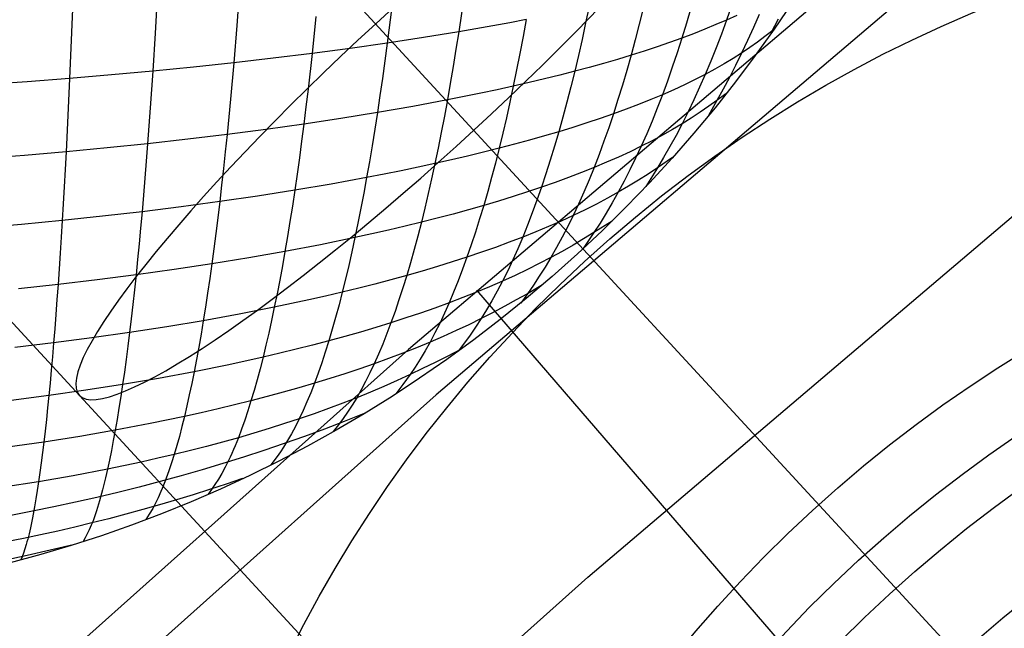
# Model space of a CAD drawing. Extents: x -274 to 274, y -220 to 276.
# Tile 70 of 164: x -197.39 to -192.15, y 213.02 to 216.26. Entities that reach past the tile are written whole.
import ezdxf

# ---------------------------------------------------------------- set-up
doc = ezdxf.new("R2010")
doc.units = 0
doc.layers.add('PREDEFINITO', color=7, linetype='CONTINUOUS')

msp = doc.modelspace()

# ---------------------------------------------------------------- linework, layer by layer
at = {"layer": 'PREDEFINITO'}
for p, q in [((-190.8947, 211.2479, 727.1586), (-200.2818, 221.4356, 724.9967)), ((-190.189, 210.482, 722.2606), (-199.5762, 220.6697, 720.0987)), ((-192.6803, 209.4964, 724.6406), (-201.4675, 219.033, 722.6168)), ((-191.5462, 217.7174, 752.5471), (-195.3221, 214.5088, 752.3957)), ((-191.4024, 217.4743, 754.0514), (-195.1754, 214.2668, 753.9)), ((-194.3678, 213.2974, 754.7666), (-190.617, 216.487, 754.9181)), ((-196.2201, 216.4377, 753.5158), (-196.2357, 216.2337, 753.468)), ((-196.6585, 216.3981, 753.5674), (-196.6704, 216.1918, 753.5202)), ((-195.027, 216.3887, 753.1917), (-195.0549, 216.1994, 753.136)), ((-197.1088, 216.363, 753.5997), (-197.117, 216.1547, 753.5533)), ((-195.4115, 216.3322, 753.3041), (-195.4357, 216.1393, 753.2493)), ((-194.3611, 216.3352, 752.8458), (-194.3796, 216.2468, 752.8148)), ((-194.0735, 216.3247, 752.6365), (-194.0945, 216.2401, 752.6034)), ((-193.82, 216.3257, 752.402), (-193.8437, 216.2451, 752.3668)), ((-193.6035, 216.3387, 752.1417), (-193.6301, 216.2625, 752.1042)), ((-195.8152, 216.2805, 753.3961), (-195.8355, 216.0844, 753.3422)), ((-193.576, 216.2874, 752.044), (-193.6301, 216.2625, 752.1042)), ((-193.4568, 216.2923, 751.8148), (-193.4871, 216.2221, 751.7734)), ((-196.2357, 216.2337, 753.468), (-196.2521, 216.0348, 753.4149)), ((-194.8726, 216.2314, 753.0714), (-194.9631, 216.2153, 753.1043)), ((-194.7835, 216.2479, 753.0372), (-194.8726, 216.2314, 753.0714)), ((-194.6959, 216.2647, 753.0016), (-194.7835, 216.2479, 753.0372)), ((-194.6959, 216.2647, 753.0016), (-194.7124, 216.1741, 752.9712)), ((-194.3796, 216.2468, 752.8148), (-194.3985, 216.1597, 752.7824)), ((-194.0945, 216.2401, 752.6034), (-194.1161, 216.1568, 752.569)), ((-193.8437, 216.2451, 752.3668), (-193.868, 216.166, 752.3302)), ((-193.6864, 216.2379, 752.1628), (-193.7448, 216.2136, 752.2201)), ((-193.6301, 216.2625, 752.1042), (-193.6864, 216.2379, 752.1628)), ((-193.6301, 216.2625, 752.1042), (-193.6573, 216.1877, 752.0652)), ((-193.4871, 216.2221, 751.7734), (-193.518, 216.1536, 751.7306)), ((-193.3559, 216.2677, 751.4581), (-193.3938, 216.1922, 751.4067)), ((-196.6704, 216.1918, 753.5202), (-196.683, 215.9905, 753.468)), ((-195.2428, 216.1687, 753.1952), (-195.4357, 216.1393, 753.2493)), ((-195.0549, 216.1994, 753.136), (-195.2428, 216.1687, 753.1952)), ((-195.0549, 216.1994, 753.136), (-195.0695, 216.1067, 753.1061)), ((-194.9631, 216.2153, 753.1043), (-195.0549, 216.1994, 753.136)), ((-194.7124, 216.1741, 752.9712), (-194.7293, 216.0848, 752.9394)), ((-193.868, 216.166, 752.3302), (-193.9326, 216.1427, 752.3831)), ((-193.868, 216.166, 752.3302), (-193.8929, 216.0883, 752.2921)), ((-193.8054, 216.1896, 752.2758), (-193.868, 216.166, 752.3302)), ((-193.7448, 216.2136, 752.2201), (-193.8054, 216.1896, 752.2758)), ((-193.6573, 216.1877, 752.0652), (-193.6852, 216.1145, 752.0247)), ((-193.4262, 216.174, 751.4835), (-193.4656, 216.1448, 751.552)), ((-193.3836, 216.2068, 751.4059), (-193.4262, 216.174, 751.4835)), ((-197.117, 216.1547, 753.5533), (-197.1257, 215.9514, 753.5019)), ((-195.4357, 216.1393, 753.2493), (-195.6334, 216.1112, 753.2983)), ((-195.4357, 216.1393, 753.2493), (-195.4482, 216.0448, 753.22)), ((-194.3985, 216.1597, 752.7824), (-194.418, 216.074, 752.7487)), ((-194.1161, 216.1568, 752.569), (-194.1382, 216.075, 752.5332)), ((-193.9992, 216.1198, 752.4345), (-194.0677, 216.0972, 752.4846)), ((-193.9326, 216.1427, 752.3831), (-193.9992, 216.1198, 752.4345)), ((-193.6852, 216.1145, 752.0247), (-193.7138, 216.0429, 751.9828)), ((-193.518, 216.1536, 751.7306), (-193.5496, 216.0866, 751.6863)), ((-193.5066, 216.1157, 751.6197), (-193.5496, 216.0866, 751.6863)), ((-193.4656, 216.1448, 751.552), (-193.5066, 216.1157, 751.6197)), ((-195.8355, 216.0844, 753.3422), (-196.0419, 216.059, 753.381)), ((-195.8355, 216.0844, 753.3422), (-195.8569, 215.8937, 753.2831)), ((-195.6334, 216.1112, 753.2983), (-195.8355, 216.0844, 753.3422)), ((-195.0695, 216.1067, 753.1061), (-195.0844, 216.0154, 753.0749)), ((-194.7293, 216.0848, 752.9394), (-194.7467, 215.9968, 752.9063)), ((-194.418, 216.074, 752.7487), (-194.4379, 215.9897, 752.7136)), ((-194.1382, 216.075, 752.5332), (-194.2104, 216.0531, 752.5804)), ((-194.1382, 216.075, 752.5332), (-194.1608, 215.9947, 752.4959)), ((-194.0677, 216.0972, 752.4846), (-194.1382, 216.075, 752.5332)), ((-193.8929, 216.0883, 752.2921), (-193.9184, 216.0122, 752.2526)), ((-193.5496, 216.0866, 751.6863), (-193.5947, 216.0578, 751.7517)), ((-193.5496, 216.0866, 751.6863), (-193.5817, 216.0213, 751.6408)), ((-196.4659, 216.012, 753.4439), (-196.683, 215.9905, 753.468)), ((-196.2521, 216.0348, 753.4149), (-196.4659, 216.012, 753.4439)), ((-196.2521, 216.0348, 753.4149), (-196.2694, 215.8413, 753.3567)), ((-196.0419, 216.059, 753.381), (-196.2521, 216.0348, 753.4149)), ((-195.4482, 216.0448, 753.22), (-195.4611, 215.9517, 753.1893)), ((-195.0844, 216.0154, 753.0749), (-195.0997, 215.9255, 753.0423)), ((-194.3603, 216.0105, 752.6706), (-194.4379, 215.9897, 752.7136)), ((-194.2845, 216.0317, 752.6262), (-194.3603, 216.0105, 752.6706)), ((-194.2104, 216.0531, 752.5804), (-194.2845, 216.0317, 752.6262)), ((-193.9184, 216.0122, 752.2526), (-193.9445, 215.9377, 752.2117)), ((-193.7138, 216.0429, 751.9828), (-193.7431, 215.9729, 751.9395)), ((-193.6419, 216.0292, 751.8157), (-193.6914, 216.0009, 751.8783)), ((-193.5947, 216.0578, 751.7517), (-193.6419, 216.0292, 751.8157)), ((-193.5817, 216.0213, 751.6408), (-193.6144, 215.9574, 751.5939)), ((-196.903, 215.9703, 753.4873), (-197.1257, 215.9514, 753.5019)), ((-196.683, 215.9905, 753.468), (-196.903, 215.9703, 753.4873)), ((-196.683, 215.9905, 753.468), (-196.6962, 215.7946, 753.4106)), ((-194.7467, 215.9968, 752.9063), (-194.7645, 215.9104, 752.8718)), ((-194.5171, 215.9693, 752.7552), (-194.598, 215.9493, 752.7954)), ((-194.4379, 215.9897, 752.7136), (-194.5171, 215.9693, 752.7552)), ((-194.4379, 215.9897, 752.7136), (-194.4583, 215.907, 752.6771)), ((-194.1608, 215.9947, 752.4959), (-194.184, 215.9159, 752.4573)), ((-193.7431, 215.9729, 751.9395), (-193.7969, 215.9453, 751.9992)), ((-193.7431, 215.9729, 751.9395), (-193.773, 215.9045, 751.8946)), ((-193.6914, 216.0009, 751.8783), (-193.7431, 215.9729, 751.9395)), ((-193.6144, 215.9574, 751.5939), (-193.6474, 215.8952, 751.5459)), ((-197.3507, 215.9339, 753.5117), (-197.5778, 215.9176, 753.5168)), ((-197.1257, 215.9514, 753.5019), (-197.3507, 215.9339, 753.5117)), ((-197.1257, 215.9514, 753.5019), (-197.1347, 215.7535, 753.4453)), ((-195.4611, 215.9517, 753.1893), (-195.4743, 215.86, 753.1573)), ((-195.0997, 215.9255, 753.0423), (-195.1153, 215.837, 753.0084)), ((-194.7645, 215.9104, 752.8718), (-194.85, 215.8915, 752.908)), ((-194.7645, 215.9104, 752.8718), (-194.7827, 215.8254, 752.836)), ((-194.6805, 215.9297, 752.8343), (-194.7645, 215.9104, 752.8718)), ((-194.598, 215.9493, 752.7954), (-194.6805, 215.9297, 752.8343)), ((-194.4583, 215.907, 752.6771), (-194.4792, 215.8258, 752.6392)), ((-194.184, 215.9159, 752.4573), (-194.2077, 215.8387, 752.4172)), ((-193.9445, 215.9377, 752.2117), (-193.9712, 215.8648, 752.1693)), ((-193.8529, 215.918, 752.0574), (-193.911, 215.8912, 752.1141)), ((-193.7969, 215.9453, 751.9992), (-193.8529, 215.918, 752.0574)), ((-193.773, 215.9045, 751.8946), (-193.8035, 215.8379, 751.8483)), ((-195.8569, 215.8937, 753.2831), (-195.868, 215.8004, 753.2515)), ((-195.4743, 215.86, 753.1573), (-195.4878, 215.7697, 753.1239)), ((-195.0255, 215.8548, 752.9763), (-195.1153, 215.837, 753.0084)), ((-194.937, 215.8729, 752.9428), (-195.0255, 215.8548, 752.9763)), ((-194.85, 215.8915, 752.908), (-194.937, 215.8729, 752.9428)), ((-193.9712, 215.8648, 752.1693), (-194.0334, 215.8388, 752.2231)), ((-193.9712, 215.8648, 752.1693), (-193.9985, 215.7936, 752.1255)), ((-193.911, 215.8912, 752.1141), (-193.9712, 215.8648, 752.1693)), ((-193.6474, 215.8952, 751.5459), (-193.6807, 215.8344, 751.4968)), ((-193.6334, 215.8693, 751.4233), (-193.6807, 215.8344, 751.4968)), ((-196.2694, 215.8413, 753.3567), (-196.2876, 215.6534, 753.2933)), ((-195.868, 215.8004, 753.2515), (-195.8794, 215.7085, 753.2187)), ((-195.299, 215.8026, 753.0688), (-195.4878, 215.7697, 753.1239)), ((-195.2065, 215.8196, 753.0393), (-195.299, 215.8026, 753.0688)), ((-195.1153, 215.837, 753.0084), (-195.2065, 215.8196, 753.0393)), ((-195.1153, 215.837, 753.0084), (-195.1313, 215.75, 752.9732)), ((-194.7827, 215.8254, 752.836), (-194.8013, 215.7419, 752.7988)), ((-194.4792, 215.8258, 752.6392), (-194.5006, 215.7461, 752.5999)), ((-194.2077, 215.8387, 752.4172), (-194.2319, 215.7631, 752.3758)), ((-194.0977, 215.8131, 752.2754), (-194.1638, 215.7879, 752.3263)), ((-194.0334, 215.8388, 752.2231), (-194.0977, 215.8131, 752.2754)), ((-193.8035, 215.8379, 751.8483), (-193.8347, 215.773, 751.8005)), ((-193.7245, 215.8032, 751.5618), (-193.77, 215.7719, 751.626)), ((-193.6807, 215.8344, 751.4968), (-193.7264, 215.7536, 751.4281)), ((-193.6807, 215.8344, 751.4968), (-193.7245, 215.8032, 751.5618)), ((-197.1347, 215.7535, 753.4453), (-197.1443, 215.5613, 753.3835)), ((-196.6962, 215.7946, 753.4106), (-196.7101, 215.6043, 753.3481)), ((-195.4878, 215.7697, 753.1239), (-195.6814, 215.7384, 753.1738)), ((-195.4878, 215.7697, 753.1239), (-195.5016, 215.6809, 753.0892)), ((-195.1313, 215.75, 752.9732), (-195.1477, 215.6646, 752.9366)), ((-194.2319, 215.7631, 752.3758), (-194.3019, 215.7387, 752.4237)), ((-194.2319, 215.7631, 752.3758), (-194.2567, 215.6892, 752.3328)), ((-194.1638, 215.7879, 752.3263), (-194.2319, 215.7631, 752.3758)), ((-193.9985, 215.7936, 752.1255), (-194.0264, 215.724, 752.0802)), ((-193.8347, 215.773, 751.8005), (-193.8664, 215.7099, 751.7512)), ((-193.77, 215.7719, 751.626), (-193.8173, 215.7408, 751.6892)), ((-195.8794, 215.7085, 753.2187), (-196.0816, 215.6802, 753.2585)), ((-195.8794, 215.7085, 753.2187), (-195.891, 215.6182, 753.1845)), ((-195.6814, 215.7384, 753.1738), (-195.8794, 215.7085, 753.2187)), ((-194.8013, 215.7419, 752.7988), (-194.8204, 215.66, 752.7601)), ((-194.5006, 215.7461, 752.5999), (-194.5224, 215.668, 752.5592)), ((-194.3736, 215.7147, 752.4703), (-194.4472, 215.6912, 752.5154)), ((-194.3019, 215.7387, 752.4237), (-194.3736, 215.7147, 752.4703)), ((-194.0264, 215.724, 752.0802), (-194.0549, 215.6563, 752.0334)), ((-193.8664, 215.7099, 751.7512), (-193.9177, 215.6794, 751.8118)), ((-193.8664, 215.7099, 751.7512), (-193.8987, 215.6487, 751.7004)), ((-193.8173, 215.7408, 751.6892), (-193.8664, 215.7099, 751.7512)), ((-196.2876, 215.6534, 753.2933), (-196.4972, 215.6281, 753.3231)), ((-196.2876, 215.6534, 753.2933), (-196.297, 215.5617, 753.2595)), ((-196.0816, 215.6802, 753.2585), (-196.2876, 215.6534, 753.2933)), ((-195.5016, 215.6809, 753.0892), (-195.5158, 215.5937, 753.0531)), ((-195.1477, 215.6646, 752.9366), (-195.1645, 215.5807, 752.8986)), ((-194.8204, 215.66, 752.7601), (-194.8399, 215.5797, 752.7201)), ((-194.5994, 215.6453, 752.6015), (-194.678, 215.623, 752.6424)), ((-194.5224, 215.668, 752.5592), (-194.5994, 215.6453, 752.6015)), ((-194.5224, 215.668, 752.5592), (-194.5448, 215.5916, 752.517)), ((-194.4472, 215.6912, 752.5154), (-194.5224, 215.668, 752.5592)), ((-194.2567, 215.6892, 752.3328), (-194.282, 215.617, 752.2884)), ((-194.0549, 215.6563, 752.0334), (-194.084, 215.5904, 751.9851)), ((-193.971, 215.6493, 751.871), (-194.0265, 215.6197, 751.9288)), ((-193.9177, 215.6794, 751.8118), (-193.971, 215.6493, 751.871)), ((-193.8987, 215.6487, 751.7004), (-193.9314, 215.5892, 751.6484)), ((-196.7101, 215.6043, 753.3481), (-196.9258, 215.5821, 753.3682)), ((-196.7101, 215.6043, 753.3481), (-196.7172, 215.5114, 753.3148)), ((-196.4972, 215.6281, 753.3231), (-196.7101, 215.6043, 753.3481)), ((-195.891, 215.6182, 753.1845), (-195.9029, 215.5293, 753.149)), ((-195.5158, 215.5937, 753.0531), (-195.5302, 215.508, 753.0157)), ((-194.7582, 215.6012, 752.682), (-194.8399, 215.5797, 752.7201)), ((-194.678, 215.623, 752.6424), (-194.7582, 215.6012, 752.682)), ((-194.5448, 215.5916, 752.517), (-194.5676, 215.5169, 752.4735)), ((-194.282, 215.617, 752.2884), (-194.3079, 215.5465, 752.2426)), ((-194.084, 215.5904, 751.9851), (-194.1436, 215.5616, 752.0399)), ((-194.084, 215.5904, 751.9851), (-194.1136, 215.5264, 751.9352)), ((-194.0265, 215.6197, 751.9288), (-194.084, 215.5904, 751.9851)), ((-197.3651, 215.542, 753.3941), (-197.5879, 215.5243, 753.4)), ((-197.1443, 215.5613, 753.3835), (-197.3651, 215.542, 753.3941)), ((-197.1443, 215.5613, 753.3835), (-197.1492, 215.4674, 753.3507)), ((-196.9258, 215.5821, 753.3682), (-197.1443, 215.5613, 753.3835)), ((-196.297, 215.5617, 753.2595), (-196.3067, 215.4714, 753.2245)), ((-195.1645, 215.5807, 752.8986), (-195.1817, 215.4984, 752.8592)), ((-195.0079, 215.5382, 752.7924), (-195.0941, 215.5181, 752.8265)), ((-194.9232, 215.5587, 752.7569), (-195.0079, 215.5382, 752.7924)), ((-194.8399, 215.5797, 752.7201), (-194.9232, 215.5587, 752.7569)), ((-194.8399, 215.5797, 752.7201), (-194.8598, 215.5011, 752.6787)), ((-194.3079, 215.5465, 752.2426), (-194.3343, 215.4778, 752.1953)), ((-194.1436, 215.5616, 752.0399), (-194.2052, 215.5332, 752.0932)), ((-193.9314, 215.5892, 751.6484), (-193.9645, 215.5314, 751.5952)), ((-196.7172, 215.5114, 753.3148), (-196.7246, 215.42, 753.2802)), ((-195.9029, 215.5293, 753.149), (-195.9151, 215.4421, 753.1121)), ((-195.5302, 215.508, 753.0157), (-195.545, 215.4239, 752.9769)), ((-195.1817, 215.4984, 752.8592), (-195.2706, 215.4791, 752.8906)), ((-195.1817, 215.4984, 752.8592), (-195.1992, 215.4177, 752.8185)), ((-195.0941, 215.5181, 752.8265), (-195.1817, 215.4984, 752.8592)), ((-194.8598, 215.5011, 752.6787), (-194.8802, 215.4241, 752.6359)), ((-194.5676, 215.5169, 752.4735), (-194.5909, 215.444, 752.4285)), ((-194.2688, 215.5053, 752.145), (-194.3343, 215.4778, 752.1953)), ((-194.2052, 215.5332, 752.0932), (-194.2688, 215.5053, 752.145)), ((-194.1136, 215.5264, 751.9352), (-194.1439, 215.4642, 751.8839)), ((-193.9645, 215.5314, 751.5952), (-193.9978, 215.4752, 751.5409)), ((-193.9166, 215.5311, 751.4355), (-193.9978, 215.4752, 751.5409)), ((-197.1492, 215.4674, 753.3507), (-197.1543, 215.375, 753.3165)), ((-196.3067, 215.4714, 753.2245), (-196.3165, 215.3828, 753.1881)), ((-195.9151, 215.4421, 753.1121), (-195.9275, 215.3564, 753.0738)), ((-195.4523, 215.4419, 752.9495), (-195.545, 215.4239, 752.9769)), ((-195.3608, 215.4603, 752.9207), (-195.4523, 215.4419, 752.9495)), ((-195.2706, 215.4791, 752.8906), (-195.3608, 215.4603, 752.9207)), ((-194.5909, 215.444, 752.4285), (-194.6147, 215.3728, 752.3821)), ((-194.4017, 215.4508, 752.2442), (-194.4709, 215.4243, 752.2916)), ((-194.3343, 215.4778, 752.1953), (-194.4017, 215.4508, 752.2442)), ((-194.3343, 215.4778, 752.1953), (-194.3612, 215.411, 752.1465)), ((-194.1439, 215.4642, 751.8839), (-194.1747, 215.404, 751.8311)), ((-194.0472, 215.4425, 751.6015), (-194.0983, 215.41, 751.6611)), ((-193.9978, 215.4752, 751.5409), (-194.0591, 215.376, 751.4393)), ((-193.9978, 215.4752, 751.5409), (-194.0472, 215.4425, 751.6015)), ((-196.7246, 215.42, 753.2802), (-196.7321, 215.3302, 753.2443)), ((-196.3165, 215.3828, 753.1881), (-196.3266, 215.2958, 753.1504)), ((-195.734, 215.3893, 753.028), (-195.9275, 215.3564, 753.0738)), ((-195.545, 215.4239, 752.9769), (-195.734, 215.3893, 753.028)), ((-195.545, 215.4239, 752.9769), (-195.5601, 215.3415, 752.9368)), ((-195.1992, 215.4177, 752.8185), (-195.217, 215.3387, 752.7763)), ((-194.8802, 215.4241, 752.6359), (-194.9009, 215.3489, 752.5917)), ((-194.5419, 215.3983, 752.3375), (-194.6147, 215.3728, 752.3821)), ((-194.4709, 215.4243, 752.2916), (-194.5419, 215.3983, 752.3375)), ((-194.3612, 215.411, 752.1465), (-194.3887, 215.346, 752.0962)), ((-194.1747, 215.404, 751.8311), (-194.2061, 215.3456, 751.7768)), ((-194.0983, 215.41, 751.6611), (-194.1513, 215.3777, 751.7196)), ((-197.1543, 215.375, 753.3165), (-197.1594, 215.2842, 753.2811)), ((-196.7321, 215.3302, 753.2443), (-196.7398, 215.242, 753.2071)), ((-195.9275, 215.3564, 753.0738), (-196.1251, 215.3252, 753.1146)), ((-195.9275, 215.3564, 753.0738), (-195.9402, 215.2723, 753.0343)), ((-195.5601, 215.3415, 752.9368), (-195.5755, 215.2607, 752.8953)), ((-195.217, 215.3387, 752.7763), (-195.2353, 215.2615, 752.7328)), ((-194.9009, 215.3489, 752.5917), (-194.9221, 215.2755, 752.546)), ((-194.6891, 215.3477, 752.4252), (-194.7652, 215.3231, 752.4668)), ((-194.6147, 215.3728, 752.3821), (-194.6891, 215.3477, 752.4252)), ((-194.6147, 215.3728, 752.3821), (-194.6389, 215.3034, 752.3341)), ((-194.3887, 215.346, 752.0962), (-194.4168, 215.283, 752.0444)), ((-194.2061, 215.3456, 751.7768), (-194.2629, 215.314, 751.8326)), ((-194.2061, 215.3456, 751.7768), (-194.238, 215.2892, 751.7212)), ((-194.1513, 215.3777, 751.7196), (-194.2061, 215.3456, 751.7768)), ((-197.1594, 215.2842, 753.2811), (-197.1647, 215.195, 753.2443)), ((-196.3266, 215.2958, 753.1504), (-196.5315, 215.268, 753.1812)), ((-196.3266, 215.2958, 753.1504), (-196.3368, 215.2103, 753.1113)), ((-196.1251, 215.3252, 753.1146), (-196.3266, 215.2958, 753.1504)), ((-194.9221, 215.2755, 752.546), (-195.0029, 215.2524, 752.5835)), ((-194.9221, 215.2755, 752.546), (-194.9437, 215.2038, 752.4989)), ((-194.8429, 215.2991, 752.5071), (-194.9221, 215.2755, 752.546)), ((-194.7652, 215.3231, 752.4668), (-194.8429, 215.2991, 752.5071)), ((-194.6389, 215.3034, 752.3341), (-194.6637, 215.2359, 752.2848)), ((-194.4168, 215.283, 752.0444), (-194.4453, 215.2219, 751.9911)), ((-194.3218, 215.2828, 751.8869), (-194.3826, 215.2521, 751.9398)), ((-194.2629, 215.314, 751.8326), (-194.3218, 215.2828, 751.8869)), ((-194.238, 215.2892, 751.7212), (-194.2703, 215.2346, 751.6642)), ((-196.7398, 215.242, 753.2071), (-196.9509, 215.2177, 753.2281)), ((-196.7398, 215.242, 753.2071), (-196.7476, 215.1554, 753.1685)), ((-196.5315, 215.268, 753.1812), (-196.7398, 215.242, 753.2071)), ((-195.9402, 215.2723, 753.0343), (-195.9531, 215.19, 752.9933)), ((-195.5755, 215.2607, 752.8953), (-195.5913, 215.1816, 752.8523)), ((-195.2353, 215.2615, 752.7328), (-195.2539, 215.186, 752.6878)), ((-195.0851, 215.2298, 752.6196), (-195.1688, 215.2076, 752.6544)), ((-195.0029, 215.2524, 752.5835), (-195.0851, 215.2298, 752.6196)), ((-194.6637, 215.2359, 752.2848), (-194.6889, 215.1703, 752.2339)), ((-194.3826, 215.2521, 751.9398), (-194.4453, 215.2219, 751.9911)), ((-194.2703, 215.2346, 751.6642), (-194.3029, 215.1818, 751.606)), ((-197.3808, 215.1741, 753.2558), (-197.599, 215.1548, 753.2625)), ((-197.1647, 215.195, 753.2443), (-197.3808, 215.1741, 753.2558)), ((-197.1647, 215.195, 753.2443), (-197.1701, 215.1075, 753.2062)), ((-196.9509, 215.2177, 753.2281), (-197.1647, 215.195, 753.2443)), ((-196.3368, 215.2103, 753.1113), (-196.3473, 215.1266, 753.0709)), ((-195.9531, 215.19, 752.9933), (-195.9663, 215.1094, 752.951)), ((-195.5913, 215.1816, 752.8523), (-195.6073, 215.1044, 752.808)), ((-195.2539, 215.186, 752.6878), (-195.3403, 215.1649, 752.7199)), ((-195.2539, 215.186, 752.6878), (-195.2729, 215.1123, 752.6414)), ((-195.1688, 215.2076, 752.6544), (-195.2539, 215.186, 752.6878)), ((-194.9437, 215.2038, 752.4989), (-194.9658, 215.134, 752.4503)), ((-194.6889, 215.1703, 752.2339), (-194.7146, 215.1066, 752.1816)), ((-194.5099, 215.1923, 752.0409), (-194.5764, 215.1632, 752.0893)), ((-194.4453, 215.2219, 751.9911), (-194.5099, 215.1923, 752.0409)), ((-194.4453, 215.2219, 751.9911), (-194.4744, 215.1628, 751.9363)), ((-194.2392, 215.1924, 751.4422), (-194.3357, 215.1307, 751.5468)), ((-194.3029, 215.1818, 751.606), (-194.3357, 215.1307, 751.5468)), ((-196.7476, 215.1554, 753.1685), (-196.7556, 215.0705, 753.1286)), ((-196.3473, 215.1266, 753.0709), (-196.358, 215.0446, 753.0292)), ((-195.5171, 215.124, 752.78), (-195.6073, 215.1044, 752.808)), ((-195.4281, 215.1442, 752.7506), (-195.5171, 215.124, 752.78)), ((-195.3403, 215.1649, 752.7199), (-195.4281, 215.1442, 752.7506)), ((-194.9658, 215.134, 752.4503), (-194.9882, 215.0662, 752.4003)), ((-194.6446, 215.1346, 752.1362), (-194.7146, 215.1066, 752.1816)), ((-194.5764, 215.1632, 752.0893), (-194.6446, 215.1346, 752.1362)), ((-194.4744, 215.1628, 751.9363), (-194.5041, 215.1058, 751.8799)), ((-194.3357, 215.1307, 751.5468), (-194.392, 215.0463, 751.4431)), ((-194.3357, 215.1307, 751.5468), (-194.3904, 215.0971, 751.6025)), ((-197.1701, 215.1075, 753.2062), (-197.1755, 215.0216, 753.1668)), ((-196.7556, 215.0705, 753.1286), (-196.7637, 214.9873, 753.0874)), ((-195.9663, 215.1094, 752.951), (-195.9798, 215.0305, 752.9073)), ((-195.7913, 215.0665, 752.8603), (-195.9798, 215.0305, 752.9073)), ((-195.6073, 215.1044, 752.808), (-195.7913, 215.0665, 752.8603)), ((-195.6073, 215.1044, 752.808), (-195.6236, 215.0289, 752.7623)), ((-195.2729, 215.1123, 752.6414), (-195.2922, 215.0405, 752.5936)), ((-194.9882, 215.0662, 752.4003), (-195.011, 215.0002, 752.3489)), ((-194.7863, 215.0792, 752.2255), (-194.8596, 215.0523, 752.2681)), ((-194.7146, 215.1066, 752.1816), (-194.7863, 215.0792, 752.2255)), ((-194.7146, 215.1066, 752.1816), (-194.7407, 215.045, 752.1277)), ((-194.5041, 215.1058, 751.8799), (-194.5341, 215.0508, 751.8221)), ((-194.3904, 215.0971, 751.6025), (-194.4467, 215.0637, 751.6572)), ((-197.1755, 215.0216, 753.1668), (-197.1811, 214.9374, 753.126)), ((-196.358, 215.0446, 753.0292), (-196.3688, 214.9643, 752.986)), ((-195.9798, 215.0305, 752.9073), (-196.1724, 214.9965, 752.9492)), ((-195.9798, 215.0305, 752.9073), (-195.9935, 214.9534, 752.8622)), ((-195.6236, 215.0289, 752.7623), (-195.6403, 214.9552, 752.7152)), ((-195.2922, 215.0405, 752.5936), (-195.3119, 214.9706, 752.5444)), ((-194.9345, 215.026, 752.3092), (-195.011, 215.0002, 752.3489)), ((-194.8596, 215.0523, 752.2681), (-194.9345, 215.026, 752.3092)), ((-194.7407, 215.045, 752.1277), (-194.7673, 214.9854, 752.0724)), ((-194.5341, 215.0508, 751.8221), (-194.5646, 214.9979, 751.7628)), ((-194.5048, 215.0306, 751.7106), (-194.5646, 214.9979, 751.7628)), ((-194.4467, 215.0637, 751.6572), (-194.5048, 215.0306, 751.7106)), ((-196.7637, 214.9873, 753.0874), (-196.772, 214.9059, 753.0448)), ((-196.3688, 214.9643, 752.986), (-196.5688, 214.9342, 753.0179)), ((-196.3688, 214.9643, 752.986), (-196.3799, 214.8859, 752.9415)), ((-196.1724, 214.9965, 752.9492), (-196.3688, 214.9643, 752.986)), ((-195.3119, 214.9706, 752.5444), (-195.3319, 214.9026, 752.4937)), ((-195.0891, 214.975, 752.3872), (-195.1686, 214.9503, 752.4241)), ((-195.011, 215.0002, 752.3489), (-195.0891, 214.975, 752.3872)), ((-195.011, 215.0002, 752.3489), (-195.0343, 214.9363, 752.2959)), ((-194.7673, 214.9854, 752.0724), (-194.7944, 214.9279, 752.0155)), ((-194.6262, 214.9657, 751.8136), (-194.6897, 214.9341, 751.8629)), ((-194.5646, 214.9979, 751.7628), (-194.6262, 214.9657, 751.8136)), ((-194.5646, 214.9979, 751.7628), (-194.5955, 214.9471, 751.7021)), ((-197.1811, 214.9374, 753.126), (-197.1868, 214.855, 753.0839)), ((-196.5688, 214.9342, 753.0179), (-196.772, 214.9059, 753.0448)), ((-195.9935, 214.9534, 752.8622), (-196.0075, 214.8782, 752.8157)), ((-195.6403, 214.9552, 752.7152), (-195.6572, 214.8835, 752.6667)), ((-195.2495, 214.9262, 752.4596), (-195.3319, 214.9026, 752.4937)), ((-195.1686, 214.9503, 752.4241), (-195.2495, 214.9262, 752.4596)), ((-195.0343, 214.9363, 752.2959), (-195.0579, 214.8744, 752.2415)), ((-194.7944, 214.9279, 752.0155), (-194.8218, 214.8726, 751.9572)), ((-194.6897, 214.9341, 751.8629), (-194.7549, 214.903, 751.9107)), ((-194.5955, 214.9471, 751.7021), (-194.6266, 214.8983, 751.6401)), ((-196.9781, 214.8795, 753.0668), (-197.1868, 214.855, 753.0839)), ((-196.772, 214.9059, 753.0448), (-196.9781, 214.8795, 753.0668)), ((-196.772, 214.9059, 753.0448), (-196.7804, 214.8262, 753.0008)), ((-196.3799, 214.8859, 752.9415), (-196.3912, 214.8093, 752.8957)), ((-196.0075, 214.8782, 752.8157), (-196.0217, 214.8048, 752.7679)), ((-195.6572, 214.8835, 752.6667), (-195.6745, 214.8136, 752.6168)), ((-195.5006, 214.857, 752.5579), (-195.5869, 214.8351, 752.588)), ((-195.4156, 214.8795, 752.5265), (-195.5006, 214.857, 752.5579)), ((-195.3319, 214.9026, 752.4937), (-195.4156, 214.8795, 752.5265)), ((-195.3319, 214.9026, 752.4937), (-195.3523, 214.8366, 752.4416)), ((-195.0579, 214.8744, 752.2415), (-195.0819, 214.8145, 752.1857)), ((-194.8218, 214.8726, 751.9572), (-194.8905, 214.8427, 752.0021)), ((-194.8218, 214.8726, 751.9572), (-194.8497, 214.8194, 751.8973)), ((-194.7549, 214.903, 751.9107), (-194.8218, 214.8726, 751.9572)), ((-194.6266, 214.8983, 751.6401), (-194.6579, 214.8513, 751.5771)), ((-197.1868, 214.855, 753.0839), (-197.3979, 214.8324, 753.0963)), ((-197.1868, 214.855, 753.0839), (-197.1926, 214.7743, 753.0405)), ((-196.7804, 214.8262, 753.0008), (-196.789, 214.7484, 752.9555)), ((-196.3912, 214.8093, 752.8957), (-196.4027, 214.7345, 752.8484)), ((-196.0217, 214.8048, 752.7679), (-196.0362, 214.7334, 752.7186)), ((-195.6745, 214.8136, 752.6168), (-195.7632, 214.7928, 752.6442)), ((-195.6745, 214.8136, 752.6168), (-195.692, 214.7458, 752.5654)), ((-195.5869, 214.8351, 752.588), (-195.6745, 214.8136, 752.6168)), ((-195.3523, 214.8366, 752.4416), (-195.373, 214.7725, 752.3881)), ((-195.0819, 214.8145, 752.1857), (-195.1063, 214.7568, 752.1283)), ((-194.9608, 214.8135, 752.0456), (-195.0328, 214.7848, 752.0877)), ((-194.8905, 214.8427, 752.0021), (-194.9608, 214.8135, 752.0456)), ((-194.9599, 214.8237, 752.4112), (-191.4396, 210.7424, 727.0446)), ((-194.8497, 214.8194, 751.8973), (-194.878, 214.7685, 751.8359)), ((-194.6893, 214.8058, 751.5133), (-194.7486, 214.7722, 751.5638)), ((-194.6893, 214.8058, 751.5133), (-194.7247, 214.7562, 751.4403)), ((-194.6097, 214.8524, 751.4419), (-194.6893, 214.8058, 751.5133)), ((-194.6579, 214.8513, 751.5771), (-194.6893, 214.8058, 751.5133)), ((-197.1926, 214.7743, 753.0405), (-197.1985, 214.6955, 752.9957)), ((-195.8531, 214.7724, 752.6703), (-196.0362, 214.7334, 752.7186)), ((-195.7632, 214.7928, 752.6442), (-195.8531, 214.7724, 752.6703)), ((-195.373, 214.7725, 752.3881), (-195.394, 214.7106, 752.3331)), ((-195.1063, 214.7568, 752.1283), (-195.1814, 214.7294, 752.1675)), ((-195.1063, 214.7568, 752.1283), (-195.1311, 214.7013, 752.0694)), ((-195.0328, 214.7848, 752.0877), (-195.1063, 214.7568, 752.1283)), ((-194.878, 214.7685, 751.8359), (-194.9067, 214.7196, 751.7731)), ((-194.7486, 214.7722, 751.5638), (-194.8093, 214.7388, 751.6134)), ((-196.789, 214.7484, 752.9555), (-196.7978, 214.6724, 752.9088)), ((-196.4027, 214.7345, 752.8484), (-196.4144, 214.6616, 752.7998)), ((-196.0362, 214.7334, 752.7186), (-196.2234, 214.6964, 752.7617)), ((-196.0362, 214.7334, 752.7186), (-196.0509, 214.6639, 752.6679)), ((-195.692, 214.7458, 752.5654), (-195.7098, 214.6799, 752.5126)), ((-195.394, 214.7106, 752.3331), (-195.4154, 214.6507, 752.2766)), ((-195.258, 214.7026, 752.2053), (-195.336, 214.6764, 752.2416)), ((-195.1814, 214.7294, 752.1675), (-195.258, 214.7026, 752.2053)), ((-195.1311, 214.7013, 752.0694), (-195.1563, 214.6479, 752.0091)), ((-194.9067, 214.7196, 751.7731), (-194.9356, 214.673, 751.709)), ((-194.8717, 214.7056, 751.6618), (-194.9356, 214.673, 751.709)), ((-194.8093, 214.7388, 751.6134), (-194.8717, 214.7056, 751.6618)), ((-197.1985, 214.6955, 752.9957), (-197.2045, 214.6186, 752.9496)), ((-196.7978, 214.6724, 752.9088), (-196.8067, 214.5984, 752.8608)), ((-196.4144, 214.6616, 752.7998), (-196.6089, 214.629, 752.8328)), ((-196.4144, 214.6616, 752.7998), (-196.4263, 214.5907, 752.7497)), ((-196.2234, 214.6964, 752.7617), (-196.4144, 214.6616, 752.7998)), ((-196.0509, 214.6639, 752.6679), (-196.0658, 214.5963, 752.6159)), ((-195.7098, 214.6799, 752.5126), (-195.7279, 214.6161, 752.4584)), ((-195.4154, 214.6507, 752.2766), (-195.4962, 214.6257, 752.3102)), ((-195.4154, 214.6507, 752.2766), (-195.4371, 214.593, 752.2187)), ((-195.336, 214.6764, 752.2416), (-195.4154, 214.6507, 752.2766)), ((-195.1563, 214.6479, 752.0091), (-195.1818, 214.5968, 751.9472)), ((-194.9356, 214.673, 751.709), (-195.0012, 214.6408, 751.7548)), ((-194.9356, 214.673, 751.709), (-194.9649, 214.6284, 751.6435)), ((-197.2045, 214.6186, 752.9496), (-197.2106, 214.5436, 752.9021)), ((-196.8067, 214.5984, 752.8608), (-197.0073, 214.5699, 752.8838)), ((-196.8067, 214.5984, 752.8608), (-196.8157, 214.5263, 752.8113)), ((-196.6089, 214.629, 752.8328), (-196.8067, 214.5984, 752.8608)), ((-196.0658, 214.5963, 752.6159), (-196.081, 214.5309, 752.5624)), ((-195.7279, 214.6161, 752.4584), (-195.7463, 214.5543, 752.4028)), ((-195.5783, 214.6013, 752.3424), (-195.6617, 214.5775, 752.3733)), ((-195.4962, 214.6257, 752.3102), (-195.5783, 214.6013, 752.3424)), ((-195.1818, 214.5968, 751.9472), (-195.2077, 214.548, 751.8839)), ((-195.0685, 214.6093, 751.7992), (-195.1373, 214.5783, 751.8423)), ((-195.0012, 214.6408, 751.7548), (-195.0685, 214.6093, 751.7992)), ((-194.9649, 214.6284, 751.6435), (-194.9944, 214.5857, 751.577)), ((-197.2106, 214.5436, 752.9021), (-197.4162, 214.5193, 752.9155)), ((-197.2106, 214.5436, 752.9021), (-197.2168, 214.4705, 752.8532)), ((-197.0073, 214.5699, 752.8838), (-197.2106, 214.5436, 752.9021)), ((-196.4263, 214.5907, 752.7497), (-196.4383, 214.5218, 752.6983)), ((-195.7463, 214.5543, 752.4028), (-195.8322, 214.5317, 752.431)), ((-195.7463, 214.5543, 752.4028), (-195.765, 214.4947, 752.3457)), ((-195.6617, 214.5775, 752.3733), (-195.7463, 214.5543, 752.4028)), ((-195.4371, 214.593, 752.2187), (-195.4591, 214.5375, 752.1593)), ((-195.2077, 214.548, 751.8839), (-195.2796, 214.5183, 751.9241)), ((-195.2077, 214.548, 751.8839), (-195.2339, 214.5015, 751.819)), ((-195.1373, 214.5783, 751.8423), (-195.2077, 214.548, 751.8839)), ((-195.0239, 214.5446, 751.5096), (-195.0573, 214.4998, 751.4327)), ((-194.9944, 214.5857, 751.577), (-195.0239, 214.5446, 751.5096)), ((-195.3221, 214.5088, 752.3957), (-199.0186, 211.2086, 752.2315)), ((-196.8157, 214.5263, 752.8113), (-196.8249, 214.4562, 752.7605)), ((-196.4383, 214.5218, 752.6983), (-196.4506, 214.4549, 752.6455)), ((-196.081, 214.5309, 752.5624), (-196.0964, 214.4675, 752.5075)), ((-195.9191, 214.5097, 752.4578), (-196.0072, 214.4883, 752.4833)), ((-195.8322, 214.5317, 752.431), (-195.9191, 214.5097, 752.4578)), ((-195.765, 214.4947, 752.3457), (-195.7839, 214.4372, 752.2872)), ((-195.4591, 214.5375, 752.1593), (-195.4815, 214.4842, 752.0985)), ((-195.353, 214.4892, 751.9628), (-195.4278, 214.4608, 752.0002)), ((-195.2796, 214.5183, 751.9241), (-195.353, 214.4892, 751.9628)), ((-195.2339, 214.5015, 751.819), (-195.2604, 214.4572, 751.7528)), ((-195.0419, 214.511, 751.4332), (-195.1166, 214.4721, 751.4869)), ((-197.2168, 214.4705, 752.8532), (-197.223, 214.3993, 752.803)), ((-196.8249, 214.4562, 752.7605), (-196.8342, 214.388, 752.7083)), ((-196.4506, 214.4549, 752.6455), (-196.463, 214.39, 752.5913)), ((-196.0964, 214.4675, 752.5075), (-196.2778, 214.4276, 752.552)), ((-196.0964, 214.4675, 752.5075), (-196.1121, 214.4062, 752.4512)), ((-196.0072, 214.4883, 752.4833), (-196.0964, 214.4675, 752.5075)), ((-195.7839, 214.4372, 752.2872), (-195.8032, 214.382, 752.2272)), ((-195.4815, 214.4842, 752.0985), (-195.5041, 214.4331, 752.0361)), ((-195.4278, 214.4608, 752.0002), (-195.5041, 214.4331, 752.0361)), ((-195.2604, 214.4572, 751.7528), (-195.2872, 214.415, 751.6853)), ((-195.181, 214.4394, 751.5312), (-195.2469, 214.407, 751.5745)), ((-195.1166, 214.4721, 751.4869), (-195.181, 214.4394, 751.5312)), ((-197.223, 214.3993, 752.803), (-197.2294, 214.3302, 752.7514)), ((-196.8342, 214.388, 752.7083), (-196.8437, 214.322, 752.6548)), ((-196.463, 214.39, 752.5913), (-196.6517, 214.3548, 752.6255)), ((-196.463, 214.39, 752.5913), (-196.4757, 214.3273, 752.5357)), ((-196.2778, 214.4276, 752.552), (-196.463, 214.39, 752.5913)), ((-196.1121, 214.4062, 752.4512), (-196.1279, 214.347, 752.3934)), ((-195.5818, 214.4061, 752.0706), (-195.6608, 214.3797, 752.1037)), ((-195.5041, 214.4331, 752.0361), (-195.5818, 214.4061, 752.0706)), ((-195.5271, 214.3844, 751.9723), (-195.5503, 214.3379, 751.9071)), ((-195.5041, 214.4331, 752.0361), (-195.5271, 214.3844, 751.9723)), ((-195.2872, 214.415, 751.6853), (-195.3142, 214.3749, 751.6166)), ((-195.2469, 214.407, 751.5745), (-195.3142, 214.3749, 751.6166)), ((-196.6517, 214.3548, 752.6255), (-196.8437, 214.322, 752.6548)), ((-196.1279, 214.347, 752.3934), (-196.144, 214.29, 752.3343)), ((-195.8032, 214.382, 752.2272), (-195.8226, 214.329, 752.1658)), ((-195.7411, 214.354, 752.1354), (-195.8226, 214.329, 752.1658)), ((-195.6608, 214.3797, 752.1037), (-195.7411, 214.354, 752.1354)), ((-195.5503, 214.3379, 751.9071), (-195.5738, 214.2939, 751.8403)), ((-195.3829, 214.3434, 751.6575), (-195.4531, 214.3124, 751.697)), ((-195.3142, 214.3749, 751.6166), (-195.3829, 214.3434, 751.6575)), ((-195.3142, 214.3749, 751.6166), (-195.352, 214.3224, 751.5194)), ((-197.2294, 214.3302, 752.7514), (-197.2359, 214.2631, 752.6984)), ((-197.0385, 214.2914, 752.679), (-197.2359, 214.2631, 752.6984)), ((-196.8437, 214.322, 752.6548), (-197.0385, 214.2914, 752.679)), ((-196.8437, 214.322, 752.6548), (-196.8532, 214.258, 752.5998)), ((-196.4757, 214.3273, 752.5357), (-196.4885, 214.2667, 752.4787)), ((-196.144, 214.29, 752.3343), (-196.1604, 214.2353, 752.2736)), ((-195.9893, 214.2808, 752.2224), (-196.0743, 214.2577, 752.2487)), ((-195.9054, 214.3046, 752.1948), (-195.9893, 214.2808, 752.2224)), ((-195.8226, 214.329, 752.1658), (-195.9054, 214.3046, 752.1948)), ((-195.8226, 214.329, 752.1658), (-195.8424, 214.2782, 752.1029)), ((-195.5738, 214.2939, 751.8403), (-195.5977, 214.2522, 751.7721)), ((-195.5247, 214.282, 751.7353), (-195.5977, 214.2522, 751.7721)), ((-195.4531, 214.3124, 751.697), (-195.5247, 214.282, 751.7353)), ((-195.352, 214.3224, 751.5194), (-195.3899, 214.2727, 751.4207)), ((-195.1754, 214.2668, 753.9), (-198.8689, 210.9677, 753.7357)), ((-197.2359, 214.2631, 752.6984), (-197.4356, 214.2372, 752.7129)), ((-197.2359, 214.2631, 752.6984), (-197.2424, 214.1982, 752.644)), ((-196.8532, 214.258, 752.5998), (-196.863, 214.1962, 752.5434)), ((-196.4885, 214.2667, 752.4787), (-196.5014, 214.2082, 752.4202)), ((-196.1604, 214.2353, 752.2736), (-196.2475, 214.2135, 752.2973)), ((-196.1604, 214.2353, 752.2736), (-196.1769, 214.1828, 752.2116)), ((-196.0743, 214.2577, 752.2487), (-196.1604, 214.2353, 752.2736)), ((-195.8624, 214.2298, 752.0385), (-195.8826, 214.1838, 751.9727)), ((-195.8424, 214.2782, 752.1029), (-195.8624, 214.2298, 752.0385)), ((-195.5977, 214.2522, 751.7721), (-195.672, 214.2231, 751.8076)), ((-195.5977, 214.2522, 751.7721), (-195.6217, 214.2129, 751.7025)), ((-197.2424, 214.1982, 752.644), (-197.249, 214.1353, 752.5883)), ((-196.863, 214.1962, 752.5434), (-196.8728, 214.1365, 752.4857)), ((-196.5014, 214.2082, 752.4202), (-196.5146, 214.152, 752.3603)), ((-196.3356, 214.1924, 752.3196), (-196.4246, 214.1719, 752.3406)), ((-196.2475, 214.2135, 752.2973), (-196.3356, 214.1924, 752.3196)), ((-196.1769, 214.1828, 752.2116), (-196.1936, 214.1326, 752.1481)), ((-195.8826, 214.1838, 751.9727), (-195.9031, 214.1402, 751.9054)), ((-195.7478, 214.1948, 751.8416), (-195.8248, 214.1671, 751.8742)), ((-195.672, 214.2231, 751.8076), (-195.7478, 214.1948, 751.8416)), ((-195.6461, 214.1758, 751.6317), (-195.6705, 214.1406, 751.5597)), ((-195.6217, 214.2129, 751.7025), (-195.6461, 214.1758, 751.6317)), ((-197.249, 214.1353, 752.5883), (-197.2557, 214.0746, 752.5311)), ((-196.8728, 214.1365, 752.4857), (-196.8828, 214.079, 752.4265)), ((-196.5146, 214.152, 752.3603), (-196.6971, 214.1142, 752.3959)), ((-196.5146, 214.152, 752.3603), (-196.5279, 214.098, 752.2991)), ((-196.4246, 214.1719, 752.3406), (-196.5146, 214.152, 752.3603)), ((-196.1936, 214.1326, 752.1481), (-196.2105, 214.0848, 752.0832)), ((-195.9031, 214.1402, 751.9054), (-195.9825, 214.1139, 751.9353)), ((-195.9031, 214.1402, 751.9054), (-195.9238, 214.099, 751.8367)), ((-195.8248, 214.1671, 751.8742), (-195.9031, 214.1402, 751.9054)), ((-195.6705, 214.1406, 751.5597), (-195.6951, 214.1072, 751.4868)), ((-197.2557, 214.0746, 752.5311), (-197.2625, 214.0161, 752.4726)), ((-196.8828, 214.079, 752.4265), (-197.0713, 214.0463, 752.452)), ((-196.8828, 214.079, 752.4265), (-196.8928, 214.0238, 752.3659)), ((-196.6971, 214.1142, 752.3959), (-196.8828, 214.079, 752.4265)), ((-196.5279, 214.098, 752.2991), (-196.5413, 214.0463, 752.2364)), ((-196.2105, 214.0848, 752.0832), (-196.2276, 214.0393, 752.0168)), ((-196.0631, 214.0883, 751.9638), (-196.1448, 214.0635, 751.991)), ((-195.9825, 214.1139, 751.9353), (-196.0631, 214.0883, 751.9638)), ((-195.9238, 214.099, 751.8367), (-195.9447, 214.0602, 751.7665)), ((-195.6951, 214.1072, 751.4868), (-195.7226, 214.0717, 751.4049)), ((-197.0713, 214.0463, 752.452), (-197.2625, 214.0161, 752.4726)), ((-196.8928, 214.0238, 752.3659), (-196.903, 213.9708, 752.3039)), ((-196.5413, 214.0463, 752.2364), (-196.5549, 213.997, 752.1722)), ((-196.2276, 214.0393, 752.0168), (-196.3114, 214.0159, 752.0413)), ((-196.2276, 214.0393, 752.0168), (-196.2449, 213.9963, 751.949)), ((-196.1448, 214.0635, 751.991), (-196.2276, 214.0393, 752.0168)), ((-195.9658, 214.0237, 751.695), (-195.987, 213.9895, 751.6222)), ((-195.9447, 214.0602, 751.7665), (-195.9658, 214.0237, 751.695)), ((-197.2625, 214.0161, 752.4726), (-197.456, 213.9884, 752.4883)), ((-197.2625, 214.0161, 752.4726), (-197.2694, 213.9598, 752.4127)), ((-196.903, 213.9708, 752.3039), (-196.9133, 213.9202, 752.2405)), ((-196.5549, 213.997, 752.1722), (-196.5687, 213.95, 752.1066)), ((-196.482, 213.9713, 752.0862), (-196.5687, 213.95, 752.1066)), ((-196.3963, 213.9932, 752.0644), (-196.482, 213.9713, 752.0862)), ((-196.3114, 214.0159, 752.0413), (-196.3963, 213.9932, 752.0644)), ((-196.2536, 213.9757, 751.9146), (-196.2624, 213.9557, 751.8798)), ((-196.2449, 213.9963, 751.949), (-196.2536, 213.9757, 751.9146)), ((-195.987, 213.9895, 751.6222), (-196.0039, 213.9641, 751.5638)), ((-197.2694, 213.9598, 752.4127), (-197.2763, 213.9058, 752.3514)), ((-196.9133, 213.9202, 752.2405), (-196.9237, 213.8719, 752.1757)), ((-196.6562, 213.9294, 752.1258), (-196.7446, 213.9096, 752.1437)), ((-196.5687, 213.95, 752.1066), (-196.6562, 213.9294, 752.1258)), ((-196.5687, 213.95, 752.1066), (-196.5826, 213.9054, 752.0396)), ((-196.28, 213.9176, 751.8091), (-196.2889, 213.8995, 751.7731)), ((-196.2712, 213.9363, 751.8446), (-196.28, 213.9176, 751.8091)), ((-196.2624, 213.9557, 751.8798), (-196.2712, 213.9363, 751.8446)), ((-196.021, 213.9399, 751.5047), (-196.0552, 213.8943, 751.3851)), ((-196.0039, 213.9641, 751.5638), (-196.021, 213.9399, 751.5047)), ((-197.2763, 213.9058, 752.3514), (-197.2833, 213.8541, 752.2887)), ((-196.9237, 213.8719, 752.1757), (-197.1057, 213.8369, 752.2026)), ((-196.9237, 213.8719, 752.1757), (-196.9342, 213.8259, 752.1094)), ((-196.7446, 213.9096, 752.1437), (-196.9237, 213.8719, 752.1757)), ((-196.5966, 213.8633, 751.9712), (-196.6037, 213.8432, 751.9364)), ((-196.5896, 213.884, 752.0056), (-196.5966, 213.8633, 751.9712)), ((-196.5826, 213.9054, 752.0396), (-196.5896, 213.884, 752.0056)), ((-196.2978, 213.882, 751.7369), (-196.3157, 213.8489, 751.6633)), ((-196.2889, 213.8995, 751.7731), (-196.2978, 213.882, 751.7369)), ((-197.2833, 213.8541, 752.2887), (-197.2903, 213.8047, 752.2246)), ((-197.1057, 213.8369, 752.2026), (-197.2903, 213.8047, 752.2246)), ((-196.9342, 213.8259, 752.1094), (-196.9448, 213.7824, 752.0418)), ((-196.6108, 213.8236, 751.9012), (-196.6179, 213.8048, 751.8658)), ((-196.6037, 213.8432, 751.9364), (-196.6108, 213.8236, 751.9012)), ((-196.3338, 213.8182, 751.5884), (-196.352, 213.7895, 751.5124)), ((-196.3157, 213.8489, 751.6633), (-196.3338, 213.8182, 751.5884)), ((-197.2903, 213.8047, 752.2246), (-197.4772, 213.7752, 752.2416)), ((-197.2974, 213.7577, 752.159), (-197.3046, 213.7131, 752.0921)), ((-197.2903, 213.8047, 752.2246), (-197.2974, 213.7577, 752.159)), ((-196.9501, 213.7616, 752.0074), (-196.9555, 213.7414, 751.9727)), ((-196.9448, 213.7824, 752.0418), (-196.9501, 213.7616, 752.0074)), ((-196.6322, 213.7689, 751.7937), (-196.6394, 213.7519, 751.7571)), ((-196.625, 213.7865, 751.8299), (-196.6322, 213.7689, 751.7937)), ((-196.6179, 213.8048, 751.8658), (-196.625, 213.7865, 751.8299)), ((-196.3703, 213.7627, 751.4354), (-196.3878, 213.7386, 751.3616)), ((-196.352, 213.7895, 751.5124), (-196.3703, 213.7627, 751.4354)), ((-197.3046, 213.7131, 752.0921), (-197.3082, 213.6917, 752.0581)), ((-196.9608, 213.7218, 751.9376), (-196.9662, 213.7029, 751.9022)), ((-196.9555, 213.7414, 751.9727), (-196.9608, 213.7218, 751.9376)), ((-196.6539, 213.7199, 751.6829), (-196.6684, 213.6902, 751.6074)), ((-196.6394, 213.7519, 751.7571), (-196.6539, 213.7199, 751.6829)), ((-197.3118, 213.6709, 752.0238), (-197.3154, 213.6508, 751.9891)), ((-197.3082, 213.6917, 752.0581), (-197.3118, 213.6709, 752.0238)), ((-196.977, 213.6668, 751.8303), (-196.9825, 213.6498, 751.7938)), ((-196.9716, 213.6845, 751.8664), (-196.977, 213.6668, 751.8303)), ((-196.9662, 213.7029, 751.9022), (-196.9716, 213.6845, 751.8664)), ((-196.6831, 213.6628, 751.5307), (-196.7016, 213.6316, 751.4334)), ((-196.6684, 213.6902, 751.6074), (-196.6831, 213.6628, 751.5307)), ((-197.3227, 213.6124, 751.9186), (-197.3264, 213.5941, 751.8829)), ((-197.3191, 213.6313, 751.954), (-197.3227, 213.6124, 751.9186)), ((-197.3154, 213.6508, 751.9891), (-197.3191, 213.6313, 751.954)), ((-196.9989, 213.6024, 751.6822), (-197.0044, 213.5879, 751.6443)), ((-196.9934, 213.6176, 751.7198), (-196.9989, 213.6024, 751.6822)), ((-196.9879, 213.6333, 751.757), (-196.9934, 213.6176, 751.7198)), ((-196.9825, 213.6498, 751.7938), (-196.9879, 213.6333, 751.757)), ((-196.7016, 213.6316, 751.4334), (-196.7204, 213.6031, 751.3347)), ((-197.3337, 213.5595, 751.8103), (-197.3374, 213.5432, 751.7735)), ((-197.3301, 213.5765, 751.8468), (-197.3337, 213.5595, 751.8103)), ((-197.3264, 213.5941, 751.8829), (-197.3301, 213.5765, 751.8468)), ((-197.0205, 213.5495, 751.5324), (-197.0312, 213.5269, 751.4575)), ((-197.01, 213.5741, 751.6061), (-197.0205, 213.5495, 751.5324)), ((-197.0044, 213.5879, 751.6443), (-197.01, 213.5741, 751.6061)), ((-197.3485, 213.4982, 751.6609), (-197.3522, 213.4845, 751.6227)), ((-197.3448, 213.5125, 751.6988), (-197.3485, 213.4982, 751.6609)), ((-197.3411, 213.5275, 751.7363), (-197.3448, 213.5125, 751.6988)), ((-197.3374, 213.5432, 751.7735), (-197.3411, 213.5275, 751.7363)), ((-197.0421, 213.5061, 751.3817), (-197.0531, 213.4867, 751.3051)), ((-197.0312, 213.5269, 751.4575), (-197.0421, 213.5061, 751.3817)), ((-197.3634, 213.4472, 751.506), (-197.371, 213.4252, 751.4267)), ((-197.3559, 213.4715, 751.5841), (-197.3634, 213.4472, 751.506)), ((-197.3522, 213.4845, 751.6227), (-197.3559, 213.4715, 751.5841)), ((-197.3786, 213.4051, 751.3462), (-197.3857, 213.3885, 751.2726)), ((-197.371, 213.4252, 751.4267), (-197.3786, 213.4051, 751.3462)), ((-198.0394, 210.0169, 754.6023), (-194.3678, 213.2974, 754.7666))]:
    msp.add_line(p, q, dxfattribs=at)
at = {"layer": 'PREDEFINITO', "extrusion": (-0.140503, 0.153332, 0.978135)}
msp.add_circle((-1.9195, -134.262, 795.2989), 7, dxfattribs=at)
at = {"layer": 'PREDEFINITO', "extrusion": (-0.669518, 0.726615, -0.154194)}
msp.add_circle((-2.7604, 759.8626, 176.0538), 2.5, dxfattribs=at)
at = {"layer": 'PREDEFINITO', "extrusion": (-0.14052, 0.153351, 0.97813)}
msp.add_circle((-1.9195, -134.2425, 729.1933), 7, dxfattribs=at)
at = {"layer": 'PREDEFINITO', "extrusion": (-0.140461, 0.153286, 0.978148)}
msp.add_circle((-1.9195, -134.3076, 720.5421), 7, dxfattribs=at)
at = {"layer": 'PREDEFINITO', "extrusion": (-0.13977, 0.152533, 0.978365)}
msp.add_circle((-1.9195, -135.0587, 718.6558), 7, dxfattribs=at)
at = {"layer": 'PREDEFINITO', "extrusion": (-0.137858, 0.150446, 0.978959)}
msp.add_circle((-1.9195, -137.1349, 717.054), 7, dxfattribs=at)
at = {"layer": 'PREDEFINITO', "extrusion": (-0.134261, 0.14652, 0.980054)}
msp.add_circle((-1.9195, -141.0248, 713.8122), 7, dxfattribs=at)
at = {"layer": 'PREDEFINITO', "extrusion": (-0.123218, 0.134469, 0.983227)}
msp.add_circle((-1.9195, -152.8069, 700.603), 7, dxfattribs=at)
at = {"layer": 'PREDEFINITO', "extrusion": (0.092954, -0.842257, -0.531001)}
msp.add_arc((-173.6098, 507.184, -597.5634), 5.7942, 61.95147, 136.90331, dxfattribs=at)
at = {"layer": 'PREDEFINITO', "extrusion": (0.09566, -0.82781, -0.552793)}
msp.add_arc((-172.4164, 491.1756, -611.1275), 5.489, 68.0333, 131.1411, dxfattribs=at)
at = {"layer": 'PREDEFINITO', "extrusion": (0.097901, -0.814933, -0.571226)}
msp.add_arc((-171.3627, 477.1129, -622.4226), 5.1739, 77.444, 122.0077, dxfattribs=at)

doc.saveas('drawing.dxf')
